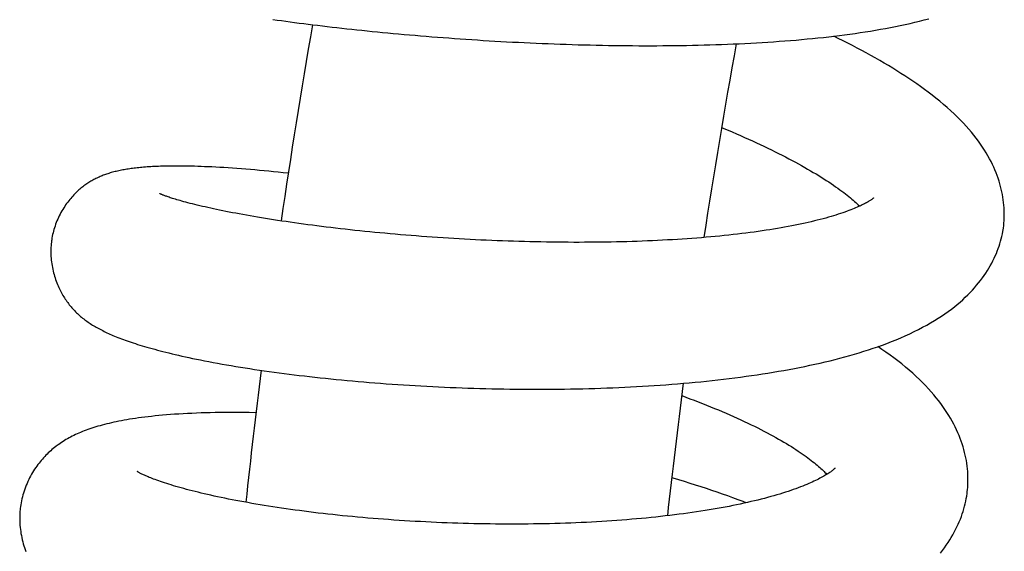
# Model space of a CAD drawing. Header units: millimetres. Extents: x 259 to 1803, y -542 to 1902.
# Tile 34 of 127: x 284 to 324, y 285 to 307. Entities that reach past the tile are written whole.
import ezdxf

# ---------------------------------------------------------------- set-up
doc = ezdxf.new("R2010")
doc.units = ezdxf.units.MM
doc.header["$LTSCALE"] = 30.734
doc.layers.get('0').update_dxf_attribs({"linetype": 'CONTINUOUS'})

msp = doc.modelspace()

# ---------------------------------------------------------------- linework, layer by layer
at = {"color": 7, "linetype": 'CONTINUOUS'}
for p, q in [((294.744, 300.621), (294.53, 300.644)), ((293.433, 290.952), (293.165, 290.956))]:
    msp.add_line(p, q, dxfattribs=at)
for points in [[(294.12, 306.832), (294.291, 306.808), (294.464, 306.784), (294.64, 306.76), (294.818, 306.736), (294.998, 306.712), (295.18, 306.689), (295.364, 306.665), (295.551, 306.642), (295.739, 306.618), (295.929, 306.595), (296.121, 306.572), (296.315, 306.549), (296.511, 306.526), (296.708, 306.504), (296.907, 306.482), (297.107, 306.459), (297.309, 306.438), (297.513, 306.416), (297.718, 306.394), (297.925, 306.373), (298.134, 306.352), (298.344, 306.331), (298.556, 306.311), (298.77, 306.29), (298.986, 306.27), (299.204, 306.25), (299.423, 306.23), (299.644, 306.211), (299.866, 306.192), (300.09, 306.173), (300.315, 306.155), (300.541, 306.136), (300.769, 306.119), (300.998, 306.101), (301.228, 306.084), (301.459, 306.067), (301.691, 306.051), (301.924, 306.035), (302.157, 306.019), (302.391, 306.004), (302.626, 305.989), (302.861, 305.975), (303.097, 305.961), (303.333, 305.947), (303.57, 305.934), (303.807, 305.921), (304.045, 305.909), (304.284, 305.898), (304.523, 305.886), (304.763, 305.876), (305.003, 305.865), (305.245, 305.855), (305.487, 305.846), (305.729, 305.837), (305.973, 305.829), (306.216, 305.821), (306.461, 305.814), (306.705, 305.807), (306.95, 305.801), (307.195, 305.796), (307.44, 305.791), (307.685, 305.786), (307.93, 305.782), (308.175, 305.779), (308.419, 305.777), (308.664, 305.775), (308.908, 305.773), (309.151, 305.772), (309.394, 305.772), (309.637, 305.773), (309.878, 305.774), (310.119, 305.776), (310.36, 305.778), (310.599, 305.782), (310.838, 305.785), (311.077, 305.79), (311.314, 305.795), (311.552, 305.801), (311.789, 305.808), (312.025, 305.815), (312.261, 305.824), (312.497, 305.833), (312.733, 305.842), (312.967, 305.853), (313.201, 305.864), (313.435, 305.876), (313.667, 305.889), (313.899, 305.903), (314.13, 305.917), (314.36, 305.933), (314.588, 305.949), (314.816, 305.966), (315.042, 305.984), (315.268, 306.002), (315.492, 306.022), (315.714, 306.043), (315.936, 306.064), (316.156, 306.087), (316.374, 306.11), (316.592, 306.134), (316.807, 306.16), (317.021, 306.186), (317.234, 306.213), (317.444, 306.241), (317.653, 306.271), (317.861, 306.301), (318.068, 306.333), (318.273, 306.365), (318.477, 306.399), (318.68, 306.434), (318.883, 306.471), (319.084, 306.509), (319.285, 306.548), (319.484, 306.589), (319.681, 306.631), (319.877, 306.674), (320.07, 306.719), (320.261, 306.765), (320.45, 306.813), (320.637, 306.862)], [(323.641, 298.338), (323.651, 298.41), (323.664, 298.51), (323.674, 298.61), (323.681, 298.711), (323.686, 298.812), (323.689, 298.915), (323.689, 299.018), (323.686, 299.121), (323.681, 299.226), (323.673, 299.331), (323.663, 299.437), (323.649, 299.544), (323.633, 299.651), (323.614, 299.759), (323.593, 299.867), (323.568, 299.976), (323.541, 300.086), (323.51, 300.196), (323.477, 300.306), (323.44, 300.417), (323.4, 300.529), (323.357, 300.641), (323.311, 300.753), (323.262, 300.866), (323.209, 300.979), (323.153, 301.092), (323.093, 301.207), (323.029, 301.323), (322.96, 301.44), (322.887, 301.558), (322.81, 301.677), (322.729, 301.797), (322.643, 301.917), (322.553, 302.037), (322.459, 302.158), (322.36, 302.278), (322.258, 302.398), (322.15, 302.519), (322.037, 302.641), (321.919, 302.764), (321.794, 302.889), (321.663, 303.016), (321.525, 303.144), (321.382, 303.272), (321.233, 303.4), (321.081, 303.527), (320.926, 303.653), (320.77, 303.775), (320.614, 303.894), (320.458, 304.009), (320.303, 304.122), (320.147, 304.231), (319.99, 304.339), (319.832, 304.445), (319.672, 304.55), (319.51, 304.655), (319.345, 304.759), (319.176, 304.863), (319.005, 304.967), (318.83, 305.07), (318.654, 305.173), (318.474, 305.276), (318.293, 305.378), (318.11, 305.479), (317.925, 305.579), (317.739, 305.678), (317.551, 305.777), (317.361, 305.875), (317.17, 305.973), (316.977, 306.069), (316.797, 306.158)], [(312.26, 302.47), (312.348, 302.433), (312.519, 302.361), (312.688, 302.288), (312.856, 302.216), (313.022, 302.144), (313.185, 302.071), (313.347, 301.999), (313.507, 301.926), (313.664, 301.853), (313.82, 301.781), (313.973, 301.709), (314.124, 301.636), (314.273, 301.564), (314.419, 301.492), (314.563, 301.421), (314.704, 301.349), (314.843, 301.278), (314.979, 301.207), (315.112, 301.137), (315.243, 301.067), (315.371, 300.997), (315.496, 300.928), (315.618, 300.859), (315.738, 300.791), (315.854, 300.724), (315.967, 300.657), (316.078, 300.591), (316.186, 300.525), (316.291, 300.46), (316.393, 300.396), (316.493, 300.332), (316.59, 300.268), (316.686, 300.205), (316.779, 300.142), (316.869, 300.079), (316.956, 300.018), (317.04, 299.957), (317.12, 299.899), (317.196, 299.842), (317.268, 299.787), (317.336, 299.733), (317.402, 299.681), (317.465, 299.63), (317.526, 299.579), (317.583, 299.53), (317.638, 299.483), (317.69, 299.436), (317.739, 299.392), (317.786, 299.348), (317.829, 299.307), (317.842, 299.294)], [(294.53, 300.644), (294.337, 300.664), (294.146, 300.684), (293.957, 300.703), (293.769, 300.72), (293.582, 300.738), (293.396, 300.754), (293.211, 300.77), (293.027, 300.785), (292.844, 300.799), (292.663, 300.813), (292.484, 300.825), (292.309, 300.837), (292.138, 300.847), (291.972, 300.857), (291.811, 300.866), (291.655, 300.874), (291.505, 300.881), (291.359, 300.887), (291.219, 300.892), (291.084, 300.897), (290.953, 300.901), (290.826, 300.904), (290.704, 300.906), (290.585, 300.908), (290.469, 300.91), (290.358, 300.911), (290.249, 300.911), (290.144, 300.911), (290.043, 300.911), (289.944, 300.909), (289.849, 300.908), (289.757, 300.906), (289.667, 300.904), (289.58, 300.901), (289.496, 300.898), (289.414, 300.895), (289.334, 300.891), (289.257, 300.888), (289.181, 300.883), (289.107, 300.879), (289.035, 300.874), (288.964, 300.869), (288.895, 300.863), (288.827, 300.857), (288.761, 300.851), (288.696, 300.845), (288.632, 300.838), (288.57, 300.831), (288.509, 300.824), (288.448, 300.816), (288.389, 300.808), (288.33, 300.8), (288.273, 300.792), (288.216, 300.783), (288.16, 300.774), (288.105, 300.764), (288.05, 300.754), (287.996, 300.744), (287.943, 300.733), (287.891, 300.722), (287.839, 300.71), (287.788, 300.698), (287.737, 300.686), (287.686, 300.673), (287.637, 300.66), (287.588, 300.646), (287.539, 300.632), (287.491, 300.617), (287.444, 300.602), (287.398, 300.587), (287.353, 300.571), (287.308, 300.555), (287.264, 300.539), (287.221, 300.522), (287.178, 300.504), (287.135, 300.486), (287.093, 300.468), (287.051, 300.449), (287.008, 300.429), (286.966, 300.408), (286.925, 300.387), (286.883, 300.365), (286.841, 300.343), (286.8, 300.319), (286.759, 300.295), (286.718, 300.271), (286.678, 300.245), (286.637, 300.219), (286.597, 300.193), (286.557, 300.165), (286.518, 300.137), (286.478, 300.108), (286.439, 300.078), (286.399, 300.047), (286.359, 300.014), (286.318, 299.98), (286.278, 299.945), (286.237, 299.908), (286.196, 299.87), (286.154, 299.831), (286.113, 299.789), (286.072, 299.747), (286.03, 299.702), (285.989, 299.656), (285.947, 299.608), (285.905, 299.558), (285.864, 299.507), (285.823, 299.453), (285.782, 299.398), (285.741, 299.341), (285.702, 299.282), (285.663, 299.222), (285.624, 299.16), (285.587, 299.097), (285.551, 299.033), (285.516, 298.967), (285.483, 298.901), (285.451, 298.834), (285.42, 298.766), (285.391, 298.698), (285.363, 298.629), (285.337, 298.56), (285.313, 298.49), (285.29, 298.421), (285.269, 298.351), (285.25, 298.281), (285.232, 298.212), (285.216, 298.143), (285.202, 298.074), (285.189, 298.006), (285.178, 297.938), (285.172, 297.891)], [(289.886, 299.664), (289.848, 299.677), (289.813, 299.689), (289.78, 299.701), (289.75, 299.712), (289.722, 299.723), (289.696, 299.732), (289.673, 299.742), (289.651, 299.75), (289.632, 299.758), (289.615, 299.765), (289.6, 299.772), (289.587, 299.777), (289.576, 299.782), (289.566, 299.787), (289.558, 299.79), (289.552, 299.793), (289.548, 299.795), (289.546, 299.797), (289.545, 299.797)], [(318.406, 299.626), (318.406, 299.626), (318.407, 299.626), (318.406, 299.625), (318.403, 299.622), (318.398, 299.618), (318.392, 299.613), (318.383, 299.606), (318.373, 299.598), (318.361, 299.588), (318.347, 299.578), (318.331, 299.566), (318.313, 299.553), (318.292, 299.539), (318.269, 299.524), (318.244, 299.508), (318.216, 299.491), (318.186, 299.472), (318.153, 299.453), (318.118, 299.433), (318.08, 299.413), (318.039, 299.391), (317.996, 299.368), (317.949, 299.345), (317.9, 299.321), (317.849, 299.297), (317.795, 299.272), (317.738, 299.247), (317.679, 299.221), (317.616, 299.195), (317.551, 299.169), (317.481, 299.141), (317.408, 299.113), (317.33, 299.084), (317.248, 299.055), (317.162, 299.025), (317.072, 298.994), (316.979, 298.964), (316.884, 298.934), (316.785, 298.903), (316.683, 298.873), (316.579, 298.843), (316.471, 298.812), (316.36, 298.782), (316.247, 298.753), (316.13, 298.723), (316.01, 298.693), (315.887, 298.664), (315.762, 298.635), (315.634, 298.606), (315.503, 298.578), (315.369, 298.55), (315.233, 298.522), (315.094, 298.495), (314.953, 298.468), (314.809, 298.442), (314.663, 298.416), (314.514, 298.39), (314.363, 298.365), (314.21, 298.341), (314.055, 298.317), (313.897, 298.293), (313.737, 298.27), (313.575, 298.248), (313.41, 298.226), (313.243, 298.204), (313.073, 298.183), (312.901, 298.163), (312.726, 298.143), (312.549, 298.123), (312.37, 298.105), (312.189, 298.086), (312.005, 298.069), (311.82, 298.052), (311.632, 298.035), (311.443, 298.019), (311.252, 298.004), (311.059, 297.99), (310.865, 297.976), (310.669, 297.962), (310.472, 297.949), (310.273, 297.937), (310.073, 297.926), (309.872, 297.915), (309.669, 297.905), (309.466, 297.896), (309.261, 297.887), (309.055, 297.879), (308.848, 297.871), (308.64, 297.864), (308.431, 297.858), (308.221, 297.853), (308.009, 297.848), (307.797, 297.843), (307.583, 297.84), (307.369, 297.837), (307.153, 297.834), (306.936, 297.833), (306.719, 297.832), (306.5, 297.831), (306.281, 297.831), (306.061, 297.832), (305.841, 297.833), (305.62, 297.835), (305.399, 297.838), (305.177, 297.841), (304.956, 297.845), (304.734, 297.849), (304.512, 297.854), (304.29, 297.86), (304.069, 297.866), (303.848, 297.873), (303.627, 297.88), (303.407, 297.888), (303.187, 297.897), (302.967, 297.906), (302.747, 297.915), (302.528, 297.925), (302.309, 297.936), (302.09, 297.947), (301.871, 297.959), (301.652, 297.971), (301.434, 297.984), (301.215, 297.997), (300.997, 298.011), (300.78, 298.026), (300.563, 298.04), (300.347, 298.056), (300.131, 298.072), (299.916, 298.088), (299.703, 298.105), (299.49, 298.122), (299.278, 298.139), (299.068, 298.157), (298.858, 298.176), (298.65, 298.195), (298.444, 298.214), (298.239, 298.234), (298.035, 298.254), (297.833, 298.274), (297.633, 298.294), (297.434, 298.315), (297.237, 298.337), (297.042, 298.358), (296.848, 298.38), (296.656, 298.402), (296.465, 298.425), (296.276, 298.448), (296.088, 298.471), (295.902, 298.495), (295.718, 298.518), (295.535, 298.542), (295.354, 298.567), (295.175, 298.591), (294.998, 298.616), (294.823, 298.641), (294.65, 298.666), (294.479, 298.692), (294.31, 298.717), (294.144, 298.743), (293.98, 298.769), (293.818, 298.794), (293.659, 298.82), (293.503, 298.846), (293.349, 298.872), (293.198, 298.898), (293.05, 298.924), (292.905, 298.951), (292.762, 298.977), (292.622, 299.003), (292.486, 299.028), (292.351, 299.054), (292.22, 299.08), (292.092, 299.106), (291.966, 299.132), (291.843, 299.157), (291.723, 299.183), (291.606, 299.208), (291.491, 299.233), (291.38, 299.259), (291.271, 299.283), (291.166, 299.308), (291.064, 299.332), (290.965, 299.357), (290.869, 299.38), (290.777, 299.404), (290.687, 299.427), (290.601, 299.45), (290.519, 299.472), (290.442, 299.493), (290.369, 299.514), (290.3, 299.534), (290.236, 299.553), (290.176, 299.571), (290.119, 299.588), (290.066, 299.604), (290.016, 299.62), (289.97, 299.635), (289.926, 299.65), (289.886, 299.664)], [(310.482, 292.119), (310.716, 292.139), (310.951, 292.16), (311.185, 292.181), (311.418, 292.204), (311.65, 292.228), (311.882, 292.252), (312.112, 292.278), (312.342, 292.304), (312.57, 292.331), (312.798, 292.36), (313.024, 292.389), (313.248, 292.42), (313.472, 292.451), (313.693, 292.483), (313.914, 292.517), (314.133, 292.551), (314.35, 292.587), (314.565, 292.623), (314.779, 292.66), (314.991, 292.699), (315.202, 292.739), (315.412, 292.78), (315.621, 292.822), (315.828, 292.865), (316.034, 292.91), (316.24, 292.956), (316.444, 293.004), (316.646, 293.052), (316.847, 293.102), (317.046, 293.154), (317.243, 293.206), (317.438, 293.26), (317.63, 293.315), (317.821, 293.372), (318.01, 293.43), (318.198, 293.49), (318.385, 293.552), (318.572, 293.616), (318.758, 293.683), (318.945, 293.752), (319.132, 293.824), (319.318, 293.899), (319.504, 293.977), (319.687, 294.057), (319.868, 294.14), (320.045, 294.224), (320.218, 294.311), (320.387, 294.399), (320.551, 294.488), (320.71, 294.579), (320.863, 294.67), (321.011, 294.762), (321.153, 294.855), (321.29, 294.948), (321.422, 295.042), (321.548, 295.136), (321.67, 295.23), (321.786, 295.325), (321.899, 295.42), (322.006, 295.515), (322.11, 295.611), (322.21, 295.707), (322.306, 295.804), (322.397, 295.901), (322.486, 295.999), (322.57, 296.096), (322.651, 296.195), (322.729, 296.293), (322.803, 296.392), (322.874, 296.491), (322.941, 296.59), (323.006, 296.689), (323.067, 296.788), (323.124, 296.887), (323.179, 296.986), (323.231, 297.086), (323.279, 297.185), (323.325, 297.284), (323.368, 297.383), (323.407, 297.481), (323.444, 297.58), (323.479, 297.678), (323.51, 297.776), (323.539, 297.875), (323.565, 297.972), (323.589, 298.07), (323.61, 298.168), (323.628, 298.266), (323.641, 298.338)], [(285.172, 297.891), (285.165, 297.84), (285.158, 297.77), (285.152, 297.699), (285.147, 297.628), (285.144, 297.556), (285.143, 297.483), (285.143, 297.41), (285.145, 297.336), (285.148, 297.262), (285.154, 297.187), (285.16, 297.113), (285.169, 297.039), (285.179, 296.964), (285.191, 296.891), (285.204, 296.817), (285.219, 296.744), (285.235, 296.672), (285.253, 296.601), (285.271, 296.53), (285.292, 296.461), (285.313, 296.392), (285.336, 296.325), (285.359, 296.26), (285.383, 296.195), (285.409, 296.132), (285.435, 296.071), (285.462, 296.011), (285.489, 295.953), (285.517, 295.896), (285.546, 295.84), (285.575, 295.786), (285.604, 295.734), (285.634, 295.682), (285.665, 295.632), (285.695, 295.584), (285.727, 295.536), (285.758, 295.489), (285.79, 295.444), (285.823, 295.399), (285.856, 295.355), (285.89, 295.312), (285.924, 295.27), (285.959, 295.228), (285.994, 295.187), (286.031, 295.146), (286.068, 295.106), (286.106, 295.066), (286.144, 295.027), (286.183, 294.988), (286.223, 294.951), (286.263, 294.914), (286.304, 294.877), (286.345, 294.841), (286.387, 294.806), (286.429, 294.772), (286.471, 294.738), (286.515, 294.706), (286.558, 294.673), (286.602, 294.641), (286.647, 294.61), (286.693, 294.579), (286.739, 294.548), (286.785, 294.518), (286.833, 294.489), (286.881, 294.459), (286.929, 294.431), (286.979, 294.402), (287.029, 294.374), (287.079, 294.346), (287.131, 294.319), (287.184, 294.291), (287.238, 294.264), (287.293, 294.236), (287.349, 294.209), (287.407, 294.182), (287.467, 294.154), (287.528, 294.127), (287.591, 294.1), (287.655, 294.072), (287.721, 294.045), (287.788, 294.017), (287.857, 293.99), (287.928, 293.962), (288.001, 293.934), (288.075, 293.907), (288.151, 293.879), (288.23, 293.851), (288.31, 293.823), (288.392, 293.795), (288.476, 293.767), (288.563, 293.739), (288.652, 293.711), (288.742, 293.683), (288.836, 293.654), (288.931, 293.626), (289.029, 293.597), (289.13, 293.568), (289.234, 293.539), (289.34, 293.51), (289.449, 293.481), (289.561, 293.451), (289.676, 293.422), (289.794, 293.392), (289.916, 293.362), (290.041, 293.332), (290.17, 293.301), (290.303, 293.271), (290.439, 293.24), (290.581, 293.208), (290.726, 293.177), (290.876, 293.145), (291.032, 293.113), (291.192, 293.081), (291.358, 293.048), (291.53, 293.015), (291.705, 292.982), (291.885, 292.949), (292.067, 292.916), (292.25, 292.884), (292.435, 292.852), (292.621, 292.821), (292.809, 292.79), (292.997, 292.76), (293.188, 292.73), (293.38, 292.701), (293.574, 292.672), (293.769, 292.644), (293.967, 292.616), (294.166, 292.588), (294.367, 292.561), (294.57, 292.535), (294.773, 292.509), (294.978, 292.483), (295.184, 292.458), (295.392, 292.433), (295.602, 292.409), (295.813, 292.385), (296.026, 292.362), (296.241, 292.339), (296.458, 292.317), (296.676, 292.295), (296.896, 292.273), (297.117, 292.252), (297.34, 292.232), (297.564, 292.212), (297.79, 292.193), (298.017, 292.174), (298.245, 292.156), (298.474, 292.138), (298.705, 292.121), (298.936, 292.104), (299.169, 292.088), (299.402, 292.073), (299.636, 292.058), (299.871, 292.044), (300.107, 292.03), (300.343, 292.018), (300.58, 292.005), (300.817, 291.994), (301.054, 291.983), (301.292, 291.972), (301.53, 291.963), (301.768, 291.954), (302.007, 291.945), (302.247, 291.938), (302.488, 291.931), (302.729, 291.924), (302.971, 291.919), (303.214, 291.914), (303.458, 291.909), (303.702, 291.906), (303.946, 291.903), (304.191, 291.901), (304.436, 291.9), (304.682, 291.899), (304.927, 291.899), (305.173, 291.9), (305.419, 291.901), (305.665, 291.904), (305.91, 291.907), (306.155, 291.911), (306.401, 291.915), (306.645, 291.921), (306.889, 291.927), (307.133, 291.934), (307.376, 291.942), (307.618, 291.95), (307.86, 291.96), (308.102, 291.97), (308.342, 291.981), (308.582, 291.993), (308.822, 292.006), (309.061, 292.019), (309.299, 292.034), (309.536, 292.049), (309.774, 292.065), (310.01, 292.082), (310.246, 292.1), (310.482, 292.119)], [(322.193, 287.763), (322.201, 287.838), (322.21, 287.942), (322.216, 288.047), (322.22, 288.152), (322.221, 288.258), (322.22, 288.365), (322.215, 288.472), (322.208, 288.579), (322.199, 288.688), (322.187, 288.796), (322.171, 288.906), (322.154, 289.016), (322.133, 289.126), (322.109, 289.238), (322.083, 289.349), (322.053, 289.461), (322.02, 289.574), (321.985, 289.687), (321.946, 289.8), (321.904, 289.914), (321.858, 290.029), (321.81, 290.144), (321.758, 290.259), (321.702, 290.375), (321.643, 290.491), (321.581, 290.607), (321.514, 290.724), (321.444, 290.842), (321.37, 290.96), (321.291, 291.079), (321.209, 291.198), (321.122, 291.317), (321.031, 291.437), (320.935, 291.557), (320.835, 291.677), (320.73, 291.799), (320.62, 291.92), (320.504, 292.043), (320.383, 292.166), (320.257, 292.291), (320.124, 292.417), (319.985, 292.543), (319.841, 292.669), (319.693, 292.794), (319.541, 292.918), (319.385, 293.041), (319.228, 293.161), (319.068, 293.28), (318.906, 293.396), (318.743, 293.509), (318.581, 293.62)], [(310.647, 291.639), (310.808, 291.58), (310.979, 291.516), (311.149, 291.451), (311.318, 291.387), (311.484, 291.322), (311.648, 291.257), (311.811, 291.191), (311.971, 291.126), (312.13, 291.06), (312.286, 290.994), (312.44, 290.928), (312.592, 290.862), (312.741, 290.796), (312.888, 290.73), (313.033, 290.664), (313.175, 290.598), (313.315, 290.532), (313.452, 290.467), (313.586, 290.401), (313.718, 290.336), (313.847, 290.271), (313.973, 290.206), (314.097, 290.141), (314.217, 290.077), (314.334, 290.014), (314.449, 289.951), (314.56, 289.888), (314.669, 289.826), (314.776, 289.763), (314.88, 289.701), (314.981, 289.64), (315.08, 289.579), (315.175, 289.519), (315.266, 289.46), (315.354, 289.402), (315.438, 289.346), (315.519, 289.29), (315.598, 289.235), (315.674, 289.18), (315.747, 289.127), (315.817, 289.074), (315.885, 289.023), (315.949, 288.973), (316.01, 288.923), (316.069, 288.875), (316.125, 288.829), (316.178, 288.783), (316.228, 288.739), (316.275, 288.696), (316.32, 288.655), (316.362, 288.615), (316.402, 288.576), (316.439, 288.539), (316.474, 288.503), (316.506, 288.469), (316.515, 288.46)], [(293.165, 290.956), (292.963, 290.959), (292.762, 290.961), (292.563, 290.961), (292.365, 290.961), (292.169, 290.96), (291.975, 290.958), (291.782, 290.955), (291.59, 290.951), (291.401, 290.946), (291.214, 290.94), (291.029, 290.933), (290.846, 290.925), (290.666, 290.917), (290.488, 290.907), (290.314, 290.897), (290.143, 290.885), (289.977, 290.873), (289.814, 290.86), (289.657, 290.847), (289.504, 290.832), (289.356, 290.818), (289.213, 290.802), (289.075, 290.787), (288.941, 290.77), (288.811, 290.754), (288.685, 290.737), (288.563, 290.719), (288.444, 290.701), (288.328, 290.683), (288.215, 290.664), (288.105, 290.645), (287.997, 290.625), (287.892, 290.604), (287.789, 290.584), (287.689, 290.562), (287.59, 290.541), (287.495, 290.519), (287.401, 290.496), (287.309, 290.473), (287.22, 290.45), (287.132, 290.426), (287.046, 290.401), (286.962, 290.376), (286.879, 290.351), (286.799, 290.325), (286.72, 290.298), (286.642, 290.271), (286.566, 290.243), (286.491, 290.215), (286.418, 290.186), (286.347, 290.157), (286.277, 290.127), (286.207, 290.097), (286.139, 290.065), (286.073, 290.033), (286.007, 290.001), (285.942, 289.967), (285.879, 289.933), (285.816, 289.898), (285.755, 289.863), (285.695, 289.827), (285.635, 289.79), (285.577, 289.752), (285.519, 289.713), (285.462, 289.673), (285.406, 289.633), (285.35, 289.591), (285.296, 289.548), (285.242, 289.505), (285.189, 289.461), (285.137, 289.416), (285.087, 289.37), (285.037, 289.324), (284.988, 289.276), (284.941, 289.229), (284.894, 289.18), (284.847, 289.129), (284.801, 289.078), (284.755, 289.025), (284.71, 288.97), (284.665, 288.913), (284.62, 288.855), (284.575, 288.794), (284.531, 288.731), (284.488, 288.667), (284.445, 288.601), (284.404, 288.533), (284.363, 288.464), (284.324, 288.393), (284.285, 288.32), (284.248, 288.247), (284.213, 288.172), (284.179, 288.096), (284.147, 288.019), (284.116, 287.941), (284.087, 287.863), (284.06, 287.784), (284.036, 287.706), (284.013, 287.627), (283.992, 287.549), (283.972, 287.47), (283.955, 287.392), (283.94, 287.314), (283.927, 287.236), (283.915, 287.159), (283.905, 287.082), (283.9, 287.027)], [(316.854, 288.716), (316.854, 288.716), (316.852, 288.714), (316.848, 288.71), (316.843, 288.704), (316.835, 288.697), (316.827, 288.689), (316.816, 288.679), (316.803, 288.667), (316.788, 288.655), (316.772, 288.641), (316.753, 288.626), (316.732, 288.609), (316.709, 288.592), (316.684, 288.573), (316.656, 288.553), (316.626, 288.532), (316.593, 288.51), (316.558, 288.487), (316.521, 288.463), (316.48, 288.439), (316.437, 288.413), (316.391, 288.386), (316.342, 288.359), (316.291, 288.331), (316.237, 288.302), (316.18, 288.273), (316.12, 288.243), (316.058, 288.213), (315.994, 288.182), (315.927, 288.151), (315.856, 288.12), (315.783, 288.088), (315.706, 288.055), (315.625, 288.022), (315.54, 287.988), (315.451, 287.953), (315.357, 287.917), (315.26, 287.882), (315.159, 287.846), (315.055, 287.81), (314.948, 287.774), (314.839, 287.738), (314.727, 287.702), (314.611, 287.667), (314.493, 287.632), (314.372, 287.596), (314.248, 287.561), (314.122, 287.527), (313.992, 287.492), (313.86, 287.458), (313.726, 287.424), (313.588, 287.391), (313.448, 287.358), (313.306, 287.325), (313.161, 287.293), (313.015, 287.261), (312.866, 287.23), (312.714, 287.199), (312.561, 287.169), (312.405, 287.139), (312.247, 287.11), (312.087, 287.082), (311.924, 287.053), (311.759, 287.026), (311.591, 286.999), (311.422, 286.972), (311.249, 286.946), (311.075, 286.92), (310.898, 286.895), (310.719, 286.871), (310.538, 286.847), (310.355, 286.824), (310.169, 286.801), (309.982, 286.78), (309.793, 286.758), (309.603, 286.738), (309.41, 286.718), (309.216, 286.698), (309.021, 286.68), (308.824, 286.662), (308.626, 286.645), (308.427, 286.629), (308.226, 286.613), (308.025, 286.598), (307.822, 286.584), (307.618, 286.57), (307.413, 286.557), (307.207, 286.545), (307, 286.534), (306.792, 286.523), (306.583, 286.513), (306.372, 286.504), (306.161, 286.496), (305.949, 286.488), (305.735, 286.481), (305.521, 286.475), (305.306, 286.469), (305.09, 286.464), (304.873, 286.46), (304.656, 286.457), (304.438, 286.454), (304.219, 286.452), (304, 286.451), (303.781, 286.451), (303.562, 286.451), (303.343, 286.452), (303.123, 286.454), (302.904, 286.456), (302.686, 286.459), (302.467, 286.463), (302.249, 286.467), (302.031, 286.473), (301.813, 286.478), (301.595, 286.485), (301.378, 286.492), (301.161, 286.5), (300.944, 286.509), (300.728, 286.518), (300.512, 286.528), (300.296, 286.538), (300.081, 286.55), (299.866, 286.561), (299.651, 286.574), (299.437, 286.587), (299.224, 286.601), (299.011, 286.616), (298.798, 286.631), (298.587, 286.646), (298.377, 286.663), (298.167, 286.679), (297.959, 286.697), (297.751, 286.715), (297.545, 286.733), (297.341, 286.753), (297.138, 286.772), (296.936, 286.792), (296.736, 286.813), (296.538, 286.834), (296.342, 286.856), (296.148, 286.878), (295.955, 286.9), (295.764, 286.923), (295.574, 286.946), (295.386, 286.97), (295.2, 286.995), (295.015, 287.019), (294.832, 287.044), (294.65, 287.07), (294.471, 287.096), (294.293, 287.123), (294.116, 287.149), (293.942, 287.177), (293.77, 287.204), (293.6, 287.232), (293.432, 287.26), (293.266, 287.289), (293.102, 287.318), (292.941, 287.347), (292.783, 287.376), (292.627, 287.405), (292.473, 287.435), (292.322, 287.465), (292.174, 287.494), (292.029, 287.524), (291.886, 287.555), (291.747, 287.585), (291.611, 287.615), (291.477, 287.645), (291.347, 287.675), (291.22, 287.705), (291.095, 287.735), (290.973, 287.765), (290.855, 287.795), (290.738, 287.825), (290.625, 287.855), (290.515, 287.885), (290.407, 287.914), (290.303, 287.944), (290.201, 287.973), (290.103, 288.002), (290.008, 288.031), (289.916, 288.059), (289.827, 288.088), (289.742, 288.115), (289.66, 288.143), (289.581, 288.169), (289.506, 288.196), (289.434, 288.222), (289.365, 288.247), (289.299, 288.271), (289.238, 288.295), (289.179, 288.318), (289.123, 288.34), (289.071, 288.362), (289.023, 288.383), (288.977, 288.403), (288.935, 288.422), (288.895, 288.44), (288.859, 288.457)], [(288.859, 288.457), (288.826, 288.473), (288.796, 288.488), (288.769, 288.501), (288.744, 288.514), (288.723, 288.526), (288.704, 288.536), (288.687, 288.546), (288.673, 288.554), (288.661, 288.561), (288.651, 288.567), (288.643, 288.572), (288.636, 288.576), (288.632, 288.579), (288.629, 288.581), (288.628, 288.582)], [(313.253, 287.313), (313.134, 287.358), (312.927, 287.435), (312.719, 287.512), (312.508, 287.588), (312.296, 287.663), (312.082, 287.737), (311.865, 287.811), (311.647, 287.883), (311.428, 287.956), (311.206, 288.027), (310.983, 288.098), (310.759, 288.168), (310.533, 288.237), (310.305, 288.306), (310.241, 288.325)], [(321.104, 285.284), (321.187, 285.389), (321.266, 285.495), (321.341, 285.6), (321.413, 285.706), (321.482, 285.812), (321.547, 285.917), (321.609, 286.023), (321.667, 286.128), (321.722, 286.234), (321.774, 286.339), (321.823, 286.444), (321.869, 286.549), (321.912, 286.654), (321.952, 286.758), (321.988, 286.862), (322.022, 286.966), (322.053, 287.07), (322.082, 287.173), (322.107, 287.276), (322.13, 287.379), (322.151, 287.482), (322.168, 287.585), (322.184, 287.687), (322.193, 287.763)], [(283.9, 287.027), (283.894, 286.969), (283.889, 286.891), (283.885, 286.812), (283.883, 286.731), (283.883, 286.65), (283.885, 286.569), (283.889, 286.486), (283.894, 286.404), (283.902, 286.321), (283.911, 286.237), (283.923, 286.154), (283.936, 286.07), (283.951, 285.987), (283.968, 285.905), (283.987, 285.822), (284.008, 285.741), (284.03, 285.66), (284.054, 285.58), (284.079, 285.501), (284.106, 285.423), (284.135, 285.346)]]:
    msp.add_lwpolyline(points, dxfattribs=at)
for centre, radius, start, end in [((584.288, 256.406), 292.902, 170.12854, 171.69856), ((585.642, 256.187), 277.273, 169.68231, 171.32075), ((575.691, 257.566), 284.226, 172.90686, 173.98875), ((577.075, 257.404), 268.619, 172.57046, 173.71966)]:
    msp.add_arc(centre, radius, start, end, dxfattribs=at)

doc.saveas('drawing.dxf')
